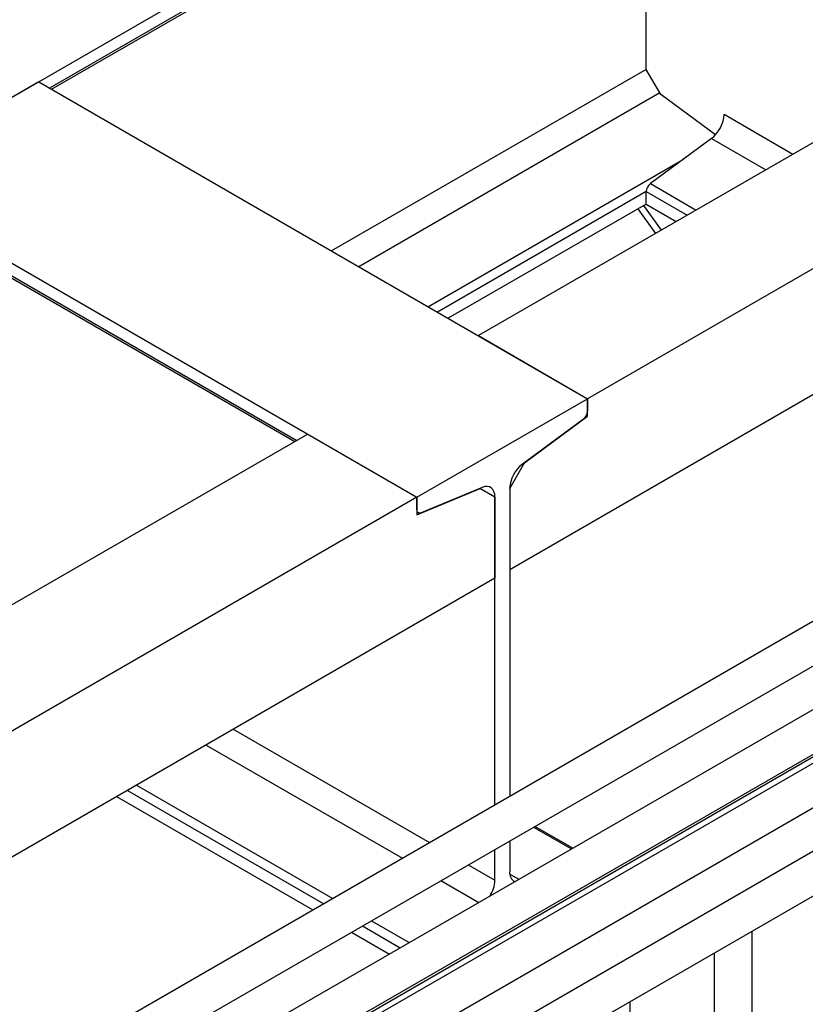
# Model space of a CAD drawing. Header units: millimetres. Extents: x 0 to 25230, y 0 to 17820.
# Tile 61 of 244: x 8203 to 8610, y 10749 to 11259. Entities that reach past the tile are written whole.
import ezdxf

# ---------------------------------------------------------------- set-up
doc = ezdxf.new("R2010")
doc.units = ezdxf.units.MM
doc.linetypes.add('SLD-Sólida', pattern=[0])
doc.layers.add('REFERÊNCIAS', color=9, linetype='SLD-Sólida')

msp = doc.modelspace()

# ---------------------------------------------------------------- linework, layer by layer
at = {"color": 7, "linetype": 'SLD-Sólida', "lineweight": 25, "ltscale": 30}
for p, q in [((8646.85, 10966.35), (7398.92, 10245.94)), ((7408.92, 10228.62), (8656.85, 10949.03)), ((8686.45, 10943.49), (7438.52, 10223.08)), ((7448.52, 10205.76), (8696.45, 10926.17)), ((8646.85, 10892.86), (7447.58, 10200.54)), ((7342.12, 10116.56), (8656.85, 10875.54)), ((8686.45, 10870), (7822.29, 10371.13)), ((7832.29, 10353.81), (8696.45, 10852.68))]:
    msp.add_line(p, q, dxfattribs=at)
at = {"layer": 'REFERÊNCIAS', "linetype": 'SLD-Sólida', "lineweight": 25, "ltscale": 30}
for p, q in [((11244.21, 12976.8), (6690.45, 10347.97)), ((8527.16, 11401.82), (8218.08, 11223.4)), ((8219.13, 11222.8), (8527.38, 11400.75)), ((8527.16, 11233.12), (8527.16, 11400.62)), ((8754.92, 11276.79), (8440.25, 11095.14)), ((8811.48, 11244.14), (8496.82, 11062.49)), ((8527.16, 11233.12), (8364.2, 11139.05)), ((8534.72, 11220.02), (8527.16, 11233.12)), ((8212.49, 11226.63), (8124.11, 11175.6)), ((8212.49, 11226.63), (8496.82, 11062.49)), ((8534.23, 11220.87), (8378.34, 11130.88)), ((8563.08, 11199.22), (8534.72, 11220.02)), ((8567.53, 11209.81), (8603.21, 11189.21)), ((8851.86, 11202.12), (8456.45, 10973.86)), ((8560.96, 11197.28), (8529.32, 11173.9)), ((8560.96, 11197.28), (8589.07, 11181.05)), ((8544.79, 11185.33), (8414.41, 11110.06)), ((8124.11, 11175.6), (8408.43, 11011.46)), ((8529.32, 11173.9), (8553, 11160.23)), ((8124.11, 11169.15), (8346.28, 11040.89)), ((8124.84, 11167.52), (8345.23, 11040.29)), ((8527.16, 11169.77), (8419.07, 11107.37)), ((8527.16, 11163.31), (8527.16, 11169.77)), ((8527.16, 11169.77), (8548.34, 11157.54)), ((8527.16, 11163.31), (8424.66, 11104.15)), ((8525.83, 11162.55), (8535, 11149.84)), ((8527.16, 11163.31), (8542.75, 11154.31)), ((8522.78, 11160.79), (8531.96, 11148.08)), ((8440.25, 11095.14), (8496.82, 11062.49)), ((8408.43, 11011.46), (8496.82, 11062.49)), ((8496.82, 11053.42), (8496.82, 11062.49)), ((8496.82, 11062.49), (8496.82, 11056.03)), ((8494.65, 11051.9), (8463.02, 11028.52)), ((8464.08, 11029.22), (8496.82, 11053.42)), ((8496.2, 11053.77), (8496.82, 11053.42)), ((8351.86, 11044.12), (8052.05, 10871.04)), ((8351.86, 11044.12), (8408.43, 11011.46)), ((8456.45, 11015.99), (8464.08, 11029.22)), ((8464.01, 11029.26), (8464.08, 11029.22)), ((8408.43, 11002.39), (8441.17, 11015.99)), ((8442.23, 11016.52), (8410.6, 11003.38)), ((8441.08, 11016.04), (8441.17, 11015.99)), ((8441.08, 11016.04), (8448.81, 11011.58)), ((8441.17, 11015.99), (8448.81, 11011.58)), ((8456.45, 11015.99), (8456.45, 10973.86)), ((8456.45, 11015.99), (8456.45, 10856.43)), ((8408.43, 11011.46), (8108.62, 10838.38)), ((8408.43, 11011.46), (8408.43, 11002.39)), ((8408.43, 11005.01), (8408.43, 11011.46)), ((8448.81, 11011.58), (8448.81, 10969.45)), ((8448.81, 10852.02), (8448.81, 11011.58)), ((8408.43, 11003.8), (8409.17, 11003.38)), ((8448.81, 10969.45), (8068.24, 10749.75)), ((8313.3, 10891.22), (8415, 10832.51)), ((8299.16, 10883.06), (8400.86, 10824.35)), ((8615.97, 10878.14), (7448.51, 10204.18)), ((8263.09, 10862.24), (8364.8, 10803.52)), ((8252.84, 10856.32), (8354.55, 10797.61)), ((8258.43, 10859.55), (8360.14, 10800.83)), ((8468.85, 10840.5), (8488.45, 10829.19)), ((8489.17, 10829.6), (8469.57, 10840.91)), ((8456.45, 10833.34), (8456.45, 10817.4)), ((8448.81, 10812.99), (8448.81, 10828.93)), ((8435.01, 10820.96), (8448.81, 10812.99)), ((8456.52, 10816.22), (8461.25, 10813.49)), ((8420.87, 10812.8), (8440.46, 10801.49)), ((8380.14, 10789.29), (8399.73, 10777.97)), ((8384.8, 10791.98), (8404.4, 10780.67)), ((8374.55, 10786.06), (8394.15, 10774.75)), ((8582.03, 10664.18), (8582.03, 10786.63)), ((8562.56, 10664.37), (8562.56, 10775.39)), ((8518.95, 10640.81), (8518.95, 10750.21))]:
    msp.add_line(p, q, dxfattribs=at)
at = {"layer": 'REFERÊNCIAS', "linetype": 'SLD-Sólida', "lineweight": 25, "ltscale": 30, "flags": 128}
for points in [[(8448.81, 11011.58), (8448.69, 11013.08), (8448.33, 11014.39), (8447.73, 11015.47), (8446.93, 11016.29), (8445.95, 11016.81), (8444.81, 11017.03), (8443.56, 11016.93), (8442.23, 11016.52)], [(8410.6, 11003.38), (8410.16, 11003.25), (8409.75, 11003.21), (8409.38, 11003.28), (8409.05, 11003.46), (8408.79, 11003.73), (8408.59, 11004.08), (8408.47, 11004.51), (8408.43, 11005.01)]]:
    msp.add_lwpolyline(points, dxfattribs=at)
at = {"layer": 'REFERÊNCIAS', "linetype": 'SLD-Sólida', "lineweight": 25, "ltscale": 900}
for centre, radius, start, end in [((8550.7, 11210.65), 16.86, 307.4869, 357.1256), ((8532.71, 11169.49), 5.56, 127.4869, 177.1256), ((8491.27, 11056.31), 5.56, 307.4869, 357.1256), ((8473.28, 11015.15), 16.86, 127.4869, 177.1256), ((8461.51, 10816.76), 5.11, 172.7226, 241.8916), ((8432.98, 10813.57), 15.84, 326.2376, 357.9124)]:
    msp.add_arc(centre, radius, start, end, dxfattribs=at)

doc.saveas('drawing.dxf')
